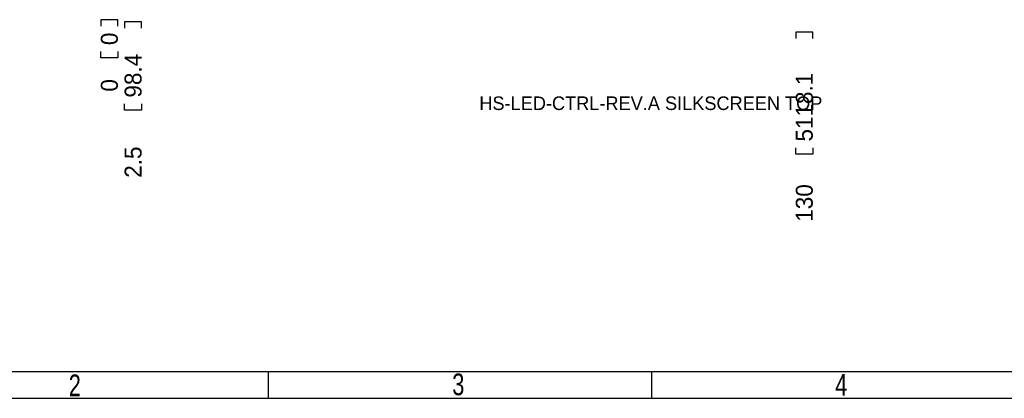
# Model space of a CAD drawing. Extents: x -119 to 465, y -80 to 330.
# Tile 2 of 22: x -17 to 167, y -80 to -9. Entities that reach past the tile are written whole.
import ezdxf

# ---------------------------------------------------------------- set-up
doc = ezdxf.new("R2010")
doc.units = 0
for name, color, linetype in [('BOARD_GEOMETRY_DIMENSION', 2, 'CONTINUOUS'), ('BOARD_GEOMETRY_SILKSCREEN_TOP', 1, 'CONTINUOUS'), ('PACKAGE_GEOMETRY_SILKSCREEN_TOP', 4, 'CONTINUOUS')]:
    doc.layers.add(name, color=color, linetype=linetype)

msp = doc.modelspace()

# ---------------------------------------------------------------- linework, layer by layer
at = {"layer": 'BOARD_GEOMETRY_DIMENSION'}
msp.add_lwpolyline([(-118.745, -80.01), (465.254848, -80.01), (465.254848, 329.990196), (-118.745, 329.990196)], close=True, dxfattribs=at)
for points in [[(1.5875, -10.3378), (1.5875, -9.1567), (-1.5875, -9.1567), (-1.5875, -10.3378)], [(6.0325, -10.7188), (6.0325, -9.5377), (2.8575, -9.5377), (2.8575, -10.7188)], [(131.587494, -12.6492), (131.587494, -11.4681), (128.412494, -11.4681), (128.412494, -12.6492)], [(1.5875, -15.0622), (1.5875, -16.2433), (-1.5875, -16.2433), (-1.5875, -15.0622)], [(6.0325, -24.892), (6.0325, -26.0731), (2.8575, -26.0731), (2.8575, -24.892)], [(131.587494, -33.1216), (131.587494, -34.3027), (128.412494, -34.3027), (128.412494, -33.1216)], [(-113.74501, -75.01001), (460.254858, -75.01001)], [(29.75483, -80.01), (29.75483, -75.01001)], [(101.505004, -80.01), (101.505004, -75.01001)]]:
    msp.add_lwpolyline(points, dxfattribs=at)
at = {"layer": 'BOARD_GEOMETRY_SILKSCREEN_TOP'}
msp.add_lwpolyline([(-118.745, -80.01), (465.254848, -80.01), (465.254848, 329.990196), (-118.745, 329.990196)], close=True, dxfattribs=at)
for points in [[(-113.74501, -75.01001), (460.254858, -75.01001)], [(29.75483, -80.01), (29.75483, -75.01001)], [(101.505004, -80.01), (101.505004, -75.01001)]]:
    msp.add_lwpolyline(points, dxfattribs=at)

# ---------------------------------------------------------------- texts
at = {"layer": 'BOARD_GEOMETRY_DIMENSION', "width": 0.992}
for s, p in [('0', (1.5875, -13.8811)), ('98.4', (6.0325, -23.7109)), ('5118.1', (131.587494, -31.9405)), ('0', (1.5875, -22.5933)), ('2.5', (6.0325, -38.7223)), ('130', (131.587494, -46.9519))]:
    msp.add_text(s, height=3.175, rotation=90, dxfattribs=at).set_placement(p)
at = {"layer": 'BOARD_GEOMETRY_DIMENSION', "width": 0.75}
for s, p in [('2', (-7.589266, -79.610204)), ('3', (64.147192, -79.427324)), ('4', (135.780018, -79.509874))]:
    msp.add_text(s, height=4.064, dxfattribs=at).set_placement(p)
at = {"layer": 'BOARD_GEOMETRY_SILKSCREEN_TOP', "width": 0.75}
for s, p in [('2', (-7.589266, -79.610204)), ('3', (64.147192, -79.427324)), ('4', (135.780018, -79.509874))]:
    msp.add_text(s, height=4.064, dxfattribs=at).set_placement(p)
at = {"layer": 'PACKAGE_GEOMETRY_SILKSCREEN_TOP'}
msp.add_text('HS-LED-CTRL-REV.A SILKSCREEN TOP', height=2.54, dxfattribs=at).set_placement((69.215, -26.035))

doc.saveas('drawing.dxf')
